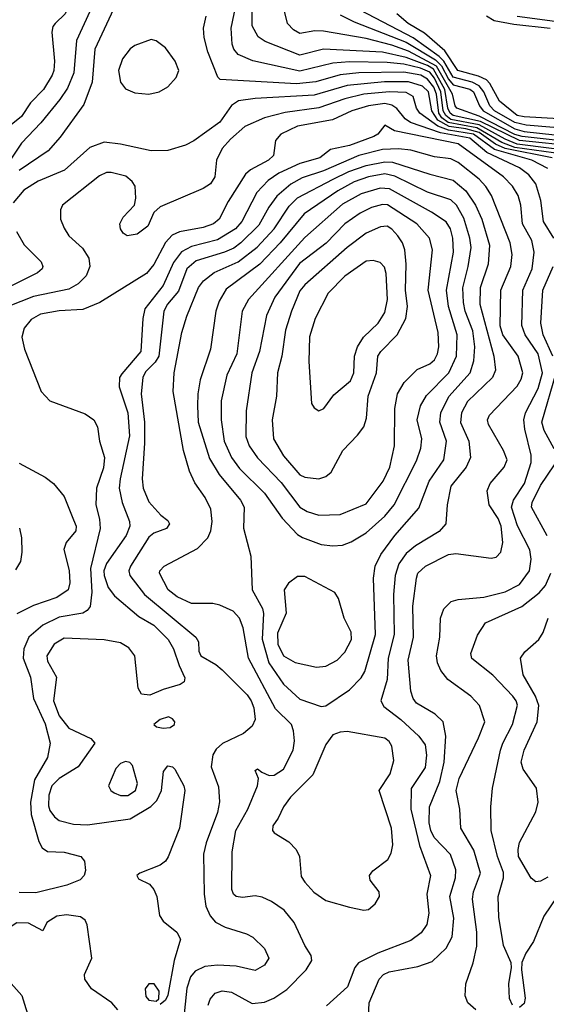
# Model space of a CAD drawing. Extents: x 1173029 to 1307123, y 522559 to 678521.
# Tile 31 of 256: x 1198527 to 1200759, y 535949 to 540120. Entities that reach past the tile are written whole.
import ezdxf

# ---------------------------------------------------------------- set-up
doc = ezdxf.new("R2010")
doc.units = 0

msp = doc.modelspace()

# ---------------------------------------------------------------- linework, layer by layer
at = {"layer": '0CON10XD'}
for points in [[(1198525, 540412.9), (1198585, 540470), (1198614.4, 540485.6), (1198675, 540490.4), (1198705, 540467.1), (1198711, 540445), (1198702.1, 540365), (1198705.3, 540305), (1198710.9, 540265), (1198735.7, 540185), (1198719.3, 540145), (1198677.8, 540105), (1198668, 540092), (1198662.6, 540067.4), (1198674.1, 539945), (1198671.6, 539905), (1198664.2, 539885), (1198627.6, 539825), (1198572.3, 539767.7), (1198535, 539710.8), (1198476.2, 539663.8)], [(1200892.9, 539582.9), (1200645, 539608.2), (1200479.6, 539689.6), (1200365, 539714.1), (1200351.5, 539725), (1200341.5, 539745), (1200328.9, 539825), (1200281, 539911), (1200255, 539926.9), (1200165, 539960.9), (1200065, 539983.6), (1199815, 539995.9), (1199715, 539970.5), (1199568.1, 540028.1), (1199538, 540048), (1199512, 540095), (1199514, 540365)], [(1200915, 539557.9), (1200635, 539593.6), (1200585, 539613.6), (1200475, 539674.8), (1200355, 539697.2), (1200333.9, 539713.9), (1200322.4, 539735), (1200312.3, 539815), (1200285, 539873.4), (1200265, 539897.6), (1200226, 539915), (1200155, 539931.8), (1200085, 539939.4), (1199925, 539942), (1199853.9, 539936.1), (1199715, 539901.8), (1199515, 539945.7), (1199453.2, 539973.2), (1199435.3, 539995), (1199427.4, 540017.4), (1199423.1, 540085), (1199450.8, 540215)], [(1198824.3, 540155), (1198768.3, 540031.7), (1198756.7, 539895), (1198730.2, 539829.8), (1198697.1, 539782.9), (1198616.6, 539683.4), (1198535, 539596.7), (1198445, 539465.2)], [(1198925.3, 540165), (1198846.2, 539995), (1198833.6, 539856.4), (1198799.1, 539760.8), (1198697.9, 539622.1), (1198647.5, 539565), (1198525, 539482)], [(1200925.7, 539595.7), (1200656.9, 539625), (1200625, 539634.7), (1200475, 539712.3), (1200380.5, 539745), (1200373, 539755), (1200361.4, 539805), (1200293.5, 539923.5), (1200175, 539987.6), (1200105, 540012.7), (1199995, 540041.1), (1199815, 540072.5), (1199777.3, 540072.7), (1199715, 540061.9), (1199687.7, 540077.7), (1199662.7, 540105), (1199642.3, 540185)], [(1200925, 539651.8), (1200673.7, 539673.7), (1200625, 539684.5), (1200539.3, 539735), (1200520.2, 539755), (1200495, 539815.2), (1200475, 539840.3), (1200445.4, 539855.4), (1200365, 539876.8), (1200325.3, 539945.3), (1200305.2, 539965.2), (1200195, 540043.8), (1199970.8, 540160.8)], [(1200935, 539694), (1200665, 539708.8), (1200635, 539715.1), (1200560.6, 539775), (1200519.5, 539849.5), (1200505.1, 539865.1), (1200471.9, 539881.9), (1200383.9, 539905), (1200328.8, 539988.8), (1200243.4, 540063.4), (1200173.6, 540105), (1200125.7, 540145.7)], [(1200871.5, 539545), (1200625, 539579.5), (1200570.4, 539600.4), (1200465, 539662.8), (1200343.5, 539685), (1200316.6, 539705), (1200304.2, 539725), (1200293.6, 539805), (1200282.7, 539835), (1200255, 539868.6), (1200226.6, 539885), (1200155, 539897.9), (1199965, 539895.6), (1199885, 539887), (1199782.5, 539857.5), (1199700.7, 539849.3), (1199377.3, 539867.3), (1199366.7, 539876.7), (1199324.1, 539985), (1199309.1, 540045), (1199306.6, 540085), (1199317.7, 540135)], [(1199885, 540141), (1199945, 540111), (1200165, 540024.6), (1200290.1, 539950), (1200314.8, 539924.8), (1200345, 539868.3), (1200365, 539845.2), (1200435, 539825.5), (1200450.6, 539815), (1200475.4, 539755), (1200491, 539735), (1200625, 539658.7), (1200665, 539647.2), (1200925, 539619.2)], [(1200506.2, 540136.2), (1200537.6, 540117.6), (1200621.5, 540101.5), (1200775.6, 540084.4)], [(1200635.3, 540135.3), (1200794.9, 540114.9)], [(1199075, 539804.7), (1199118, 539815), (1199155, 539836.5), (1199190.9, 539875), (1199201.5, 539905), (1199186.5, 539945), (1199145, 540001.2), (1199105, 540031.2), (1199085, 540036), (1199015, 540011.4), (1198995, 539997.1), (1198962.9, 539955), (1198946, 539905), (1198955, 539856.2), (1198975, 539828.1), (1199015, 539811.2), (1199075, 539804.7)], [(1200783.5, 539535), (1200584.2, 539574.2), (1200543.1, 539593.1), (1200475, 539642.1), (1200417.8, 539657.8), (1200347.4, 539667.4), (1200298.8, 539695), (1200274.2, 539735), (1200259.8, 539815), (1200235, 539839), (1200175, 539857.5), (1200072.9, 539857.1), (1199915, 539841.1), (1199775, 539800.1), (1199525, 539787.2), (1199455, 539776.2), (1199425, 539756.9), (1199375, 539687), (1199265, 539607.8), (1199230.5, 539589.5), (1199155, 539566.6), (1199084.7, 539565.3), (1198955, 539593.8), (1198885, 539601.2), (1198825, 539578.9), (1198717.5, 539482.5), (1198605, 539436.2), (1198545, 539397.6), (1198499.2, 539345)], [(1200765, 539489.4), (1200698.4, 539525), (1200540, 539570), (1200450.1, 539635), (1200345, 539651.8), (1200299.2, 539669.2), (1200222.9, 539725), (1200209, 539745), (1200194.4, 539794.4), (1200165, 539811.9), (1200095, 539814.9), (1199985, 539804.6), (1199905, 539785.7), (1199795, 539747.4), (1199652.8, 539727.2), (1199564.6, 539704.6), (1199482, 539668), (1199420, 539615), (1199384.7, 539575), (1199361.8, 539525), (1199353.6, 539455), (1199335.6, 539425), (1199304.1, 539405.9), (1199122.1, 539327.9), (1199096.3, 539303.7), (1199070, 539245), (1199025, 539212.5), (1198982.5, 539205), (1198966.1, 539216.1), (1198954.3, 539234.3), (1198950.8, 539255), (1198965.7, 539284.3), (1199013.8, 539335), (1199020, 539365), (1199016, 539415), (1199004, 539435), (1198976.9, 539456.9), (1198915, 539473.6), (1198895, 539472.7), (1198865, 539459.1), (1198708, 539335), (1198700, 539315), (1198700, 539275), (1198715, 539236.7), (1198736, 539205), (1198792.8, 539152.8), (1198820.7, 539110.7), (1198824.5, 539075), (1198808.8, 539035), (1198775, 539001.5), (1198735, 538979.2), (1198585, 538947.6), (1198478.8, 538905)], [(1200790.5, 539195), (1200747.4, 539265), (1200736.2, 539355), (1200715.2, 539425), (1200685, 539463.6), (1200645, 539493.3), (1200507.6, 539557.6), (1200435, 539618.4), (1200310.8, 539640.8), (1200183.6, 539685), (1200160.6, 539700.6), (1200125, 539744.8), (1200105, 539758.8), (1200075, 539765.9), (1200005, 539756.2), (1199935.5, 539735), (1199853.4, 539696.6), (1199705, 539668.7), (1199633.6, 539635), (1199610.7, 539609.3), (1199602.3, 539545), (1199581.5, 539525), (1199506, 539484), (1199484, 539466), (1199410.4, 539349.6), (1199372.2, 539275), (1199348.8, 539255), (1199305, 539240.4), (1199205, 539221.1), (1199172.8, 539207.2), (1199145, 539176.8), (1199095, 539083.1), (1199065, 539045.3), (1198867.1, 538922.9), (1198795, 538892.4), (1198695, 538886.7), (1198615, 538873.2), (1198575, 538850.7), (1198546.2, 538813.8), (1198536.7, 538775), (1198547.1, 538725), (1198618.5, 538545), (1198655.3, 538505.3), (1198805, 538451.2), (1198841.2, 538425), (1198856.8, 538395), (1198865.3, 538335), (1198886.2, 538266.2), (1198882, 538222), (1198852.5, 538135), (1198849.2, 538065), (1198865.7, 538005), (1198868.4, 537965), (1198826.6, 537795), (1198833.2, 537695), (1198825.8, 537634.2), (1198813.2, 537616.7), (1198795, 537606.7), (1198695, 537588.5), (1198624.5, 537555.5), (1198565.4, 537505), (1198544.4, 537455.6), (1198542, 537415), (1198572.8, 537335), (1198585.3, 537245), (1198635, 537137.5), (1198656.4, 537055), (1198645.2, 536994.8), (1198589.9, 536900.1), (1198572.7, 536805), (1198575, 536752.9), (1198608.3, 536638.3), (1198621.7, 536611.7), (1198645, 536596.9), (1198715, 536592.9), (1198786.7, 536575), (1198801.2, 536555), (1198805.6, 536515.6), (1198800.6, 536495), (1198783.3, 536476.7), (1198726.4, 536453.6), (1198595, 536421.5), (1198525, 536423.2)], [(1200460, 535925), (1200427.1, 535955), (1200414.5, 535984.5), (1200418.5, 536035), (1200448.9, 536125), (1200464.7, 536195), (1200465.2, 536255), (1200445.7, 536395), (1200450.3, 536425), (1200480.7, 536505), (1200452.5, 536602.5), (1200397.3, 536695), (1200392, 536775), (1200376.6, 536855), (1200389.3, 536905), (1200472, 537078), (1200497.9, 537145), (1200476.4, 537215), (1200439.4, 537255), (1200342.2, 537325), (1200312.7, 537362.7), (1200298, 537395), (1200294.1, 537425), (1200307.6, 537505), (1200310.6, 537585), (1200325.3, 537625), (1200355.2, 537654.8), (1200385.8, 537664.2), (1200495, 537673.4), (1200585, 537696.3), (1200645, 537728), (1200688.4, 537785), (1200694.8, 537835), (1200689.3, 537875), (1200636.3, 537976.3), (1200611.5, 538055), (1200619.6, 538085), (1200666.2, 538155), (1200695.6, 538245), (1200694.4, 538275), (1200668, 538385), (1200664, 538425), (1200671, 538455), (1200725, 538557.9), (1200743, 538625), (1200724.8, 538705), (1200670, 538785), (1200654.8, 538825), (1200659.6, 538975), (1200699.4, 539065), (1200708.1, 539135), (1200697.5, 539185), (1200657.8, 539255), (1200650.9, 539335), (1200639.8, 539375), (1200615.9, 539415), (1200577.2, 539455), (1200385.3, 539595), (1200115, 539649.7), (1200075, 539673.3), (1200045.6, 539635), (1200028.6, 539625), (1199925, 539588.1), (1199845, 539570), (1199798.5, 539535), (1199715, 539511.7), (1199625, 539469.6), (1199580.9, 539439.1), (1199532, 539388), (1199468.1, 539265), (1199442.1, 539235), (1199365, 539187.7), (1199255, 539159.1), (1199213.4, 539136.6), (1199178.9, 539091.1), (1199135.3, 538995), (1199057.7, 538895), (1199048.5, 538855), (1199040.4, 538715), (1198959.3, 538620.7), (1198950, 538605), (1198949.2, 538565), (1198985.6, 538455), (1198993.1, 538356.9), (1198952.4, 538175), (1198949.1, 538135), (1198961.4, 538075), (1198992.5, 537995), (1198994.2, 537975), (1198978.2, 537935), (1198895, 537816.2), (1198884, 537786), (1198884.5, 537765), (1198901.6, 537715), (1198929.1, 537679.1), (1199031.8, 537591.8), (1199095.9, 537555), (1199155.9, 537495), (1199179.5, 537455), (1199202.3, 537385), (1199227.5, 537332.5), (1199224.2, 537315), (1199206.7, 537303.3), (1199135, 537283.2), (1199078.2, 537258.2), (1199043.2, 537263.2), (1199028.7, 537288.7), (1199015.3, 537425), (1198989.8, 537459.8), (1198955, 537480), (1198885, 537493.5), (1198715, 537500), (1198673.8, 537475), (1198641.4, 537425), (1198645, 537403.1), (1198682.5, 537335), (1198670.7, 537235), (1198695, 537170.8), (1198735, 537119.5), (1198828.8, 537075), (1198845.8, 537055), (1198774.5, 536955), (1198694.9, 536905.1), (1198663.7, 536875), (1198650.5, 536835), (1198649.1, 536789.2), (1198655, 536770), (1198673.9, 536743.8), (1198695, 536727.1), (1198755, 536711.9), (1198815, 536709.7), (1198994.8, 536735.2), (1199082.4, 536787.6), (1199107.8, 536812.2), (1199127.4, 536855), (1199136.4, 536935), (1199155, 536958.9), (1199175, 536955.6), (1199185.3, 536945.3), (1199222.5, 536875), (1199227.3, 536855), (1199204.1, 536695), (1199156.8, 536573.2), (1199144.7, 536555.3), (1199121.8, 536538.2), (1199036.2, 536505), (1199023.8, 536495), (1199030.9, 536480.9), (1199077.2, 536457.2), (1199095.4, 536435.4), (1199107.8, 536405), (1199119.1, 536325), (1199135, 536301.8), (1199193.6, 536255), (1199208.2, 536225), (1199181.9, 536135), (1199155, 535987.5), (1199145, 535966.7), (1199122.5, 535947.5)], [(1200006, 535896), (1200008.1, 535955), (1200050.7, 536055), (1200069.3, 536075), (1200093.6, 536086.4), (1200215, 536108.4), (1200275, 536130), (1200335, 536187.3), (1200360.6, 536235), (1200366.7, 536313.3), (1200350.5, 536405), (1200373.8, 536485), (1200375, 536518.8), (1200353.6, 536583.6), (1200284.3, 536655), (1200269, 536685), (1200262.9, 536717.1), (1200263.9, 536785), (1200307.3, 536892.7), (1200325.5, 536975), (1200333.5, 537085), (1200321.3, 537145), (1200288.5, 537178.5), (1200209.1, 537225), (1200194.6, 537245), (1200185.3, 537275), (1200173.3, 537406.7), (1200195.7, 537505), (1200193.2, 537635), (1200209.2, 537755), (1200215, 537775.6), (1200247.1, 537805), (1200345, 537854.2), (1200375, 537858.4), (1200525, 537838.8), (1200546.7, 537843.3), (1200566.4, 537865), (1200574.2, 537905.8), (1200567.4, 537975), (1200555, 538007.1), (1200517.1, 538065), (1200507.8, 538125), (1200521.1, 538155), (1200580.5, 538225), (1200592.7, 538255), (1200577.9, 538295), (1200514.6, 538405), (1200510.4, 538425), (1200518.2, 538445), (1200635, 538568.5), (1200652.9, 538597.1), (1200660.2, 538625), (1200640.2, 538695), (1200575.2, 538785), (1200563.5, 538823.5), (1200566.7, 538975), (1200609.2, 539075), (1200614.8, 539125), (1200605.7, 539175), (1200527.3, 539375), (1200503.4, 539413.4), (1200474.6, 539444.6), (1200385.1, 539515.1), (1200355, 539530.8), (1200285, 539540), (1200185, 539567.4), (1200133.3, 539573.3), (1200065, 539571.1), (1199964.9, 539545.1), (1199815, 539479.7), (1199725, 539451), (1199675.8, 539424.2), (1199616.8, 539373.2), (1199583.1, 539326.9), (1199540.2, 539249.8), (1199464.8, 539175), (1199435, 539153.1), (1199395.1, 539134.9), (1199275, 539098.4), (1199235.6, 539065), (1199200.3, 538969.7), (1199153.2, 538915), (1199137.5, 538885), (1199116.5, 538695), (1199101, 538669), (1199060.7, 538629.2), (1199049, 538605), (1199042.2, 538535), (1199056.6, 538415), (1199056.3, 538326.3), (1199046.5, 538175), (1199050.9, 538135), (1199075, 538077.1), (1199125, 538021.2), (1199155, 537998.8), (1199162, 537985), (1199148.8, 537965), (1199095, 537944.5), (1199075, 537928.2), (1198996.9, 537805), (1198990, 537785), (1198994.1, 537765), (1199055.7, 537685.7), (1199273.3, 537505), (1199284.4, 537485), (1199285.7, 537445), (1199294.3, 537425), (1199358.1, 537388.1), (1199385, 537365.5), (1199490.7, 537260.7), (1199508.8, 537235), (1199519.7, 537205), (1199525.3, 537155), (1199512.8, 537127.2), (1199475, 537096.9), (1199386.6, 537053.4), (1199360.4, 537029.6), (1199345, 537006), (1199338.9, 536955), (1199369.7, 536869.7), (1199373.6, 536806.4), (1199365, 536762), (1199317.1, 536632.9), (1199306.1, 536585), (1199309, 536415), (1199316.2, 536365), (1199335, 536323.3), (1199357.5, 536297.5), (1199397.5, 536275), (1199488.1, 536248.1), (1199515, 536233.3), (1199565, 536185.8), (1199582.5, 536145), (1199564.4, 536115), (1199525, 536092.3), (1199445, 536110.3), (1199365, 536114.8), (1199311.2, 536108.8), (1199270.4, 536089.6), (1199250.7, 536065), (1199235, 536017.5), (1199218.6, 535855)], [(1199325.4, 535945), (1199335, 535970.8), (1199355, 535995.7), (1199385, 536005.5), (1199425, 536000.5), (1199512.1, 535952.1), (1199565, 535958.5), (1199604.7, 535975.3), (1199658.8, 536011.2), (1199741.4, 536095), (1199765.7, 536135), (1199762.9, 536155), (1199735, 536198), (1199690.9, 536295), (1199647.9, 536347.9), (1199595, 536384.5), (1199555, 536402.2), (1199525, 536408.6), (1199471.3, 536401.3), (1199445, 536405.6), (1199433.3, 536415), (1199425.6, 536435), (1199427.8, 536595), (1199442.6, 536685), (1199494.6, 536775), (1199535.7, 536875), (1199538.8, 536905), (1199525, 536940), (1199535, 536946.7), (1199553, 536933), (1199585, 536918), (1199605, 536919.4), (1199645, 536945.6), (1199686.2, 537026.2), (1199692, 537065), (1199687.6, 537107.6), (1199678.5, 537135), (1199610.9, 537200.9), (1199496.4, 537415), (1199473.6, 537543.6), (1199458.8, 537585), (1199432.2, 537615), (1199375, 537640.3), (1199345, 537646.6), (1199255, 537647.1), (1199194.5, 537675), (1199156.9, 537705), (1199119.5, 537775), (1199120.6, 537785), (1199139.4, 537805), (1199280.1, 537879.9), (1199324.3, 537925.8), (1199337.2, 537955), (1199342.2, 537995), (1199337, 538047), (1199313.8, 538096.2), (1199268.8, 538158.8), (1199247.4, 538207.4), (1199221.6, 538295), (1199177.6, 538545), (1199181.6, 538625), (1199214.8, 538795.2), (1199236, 538865), (1199285, 538985.5), (1199305.5, 539014.5), (1199351.2, 539048.8), (1199453.5, 539095), (1199533.6, 539156.4), (1199605.6, 539235), (1199669.3, 539330.7), (1199704, 539366), (1199855.8, 539445), (1199922.1, 539477.9), (1199995, 539503.1), (1200075, 539518.8), (1200106.8, 539516.8), (1200265, 539465.6), (1200365, 539440.9), (1200418.1, 539395), (1200458.4, 539335), (1200485.6, 539275), (1200517.7, 539165), (1200512.5, 539085), (1200479, 538985), (1200477.1, 538915), (1200537, 538695), (1200544.1, 538635), (1200530.9, 538605), (1200425, 538502.5), (1200399.8, 538455), (1200395.9, 538414.1), (1200430.2, 538335), (1200437.8, 538265), (1200419.4, 538225), (1200355, 538144.3), (1200339, 538065), (1200333.1, 537985), (1200305, 537951.8), (1200205, 537891.2), (1200165, 537858.2), (1200134, 537815), (1200118.3, 537765), (1200111.7, 537685), (1200113.7, 537515), (1200088.8, 537415), (1200084.8, 537325.2), (1200058.2, 537235), (1200070.5, 537210.5), (1200142.5, 537155), (1200219.1, 537085), (1200245, 537048), (1200250.9, 537005), (1200245, 536952), (1200187, 536863), (1200185.2, 536775), (1200221, 536621), (1200268.4, 536495), (1200252.4, 536415), (1200261.2, 536335), (1200252.9, 536287.1), (1200229, 536251), (1200185, 536219.6), (1200044.8, 536165.2), (1199962.5, 536125), (1199948.1, 536105), (1199916.9, 536023.1), (1199827.6, 535942.4)], [(1199805, 537210.6), (1199825, 537212.9), (1199925, 537281.8), (1199975, 537331.5), (1199990.6, 537359.4), (1200035.6, 537515), (1200026.2, 537755), (1200033.7, 537805), (1200057.8, 537855), (1200116.4, 537935), (1200218.9, 538051.1), (1200262.7, 538165), (1200325.2, 538255), (1200335.7, 538334.3), (1200307.7, 538415), (1200311.9, 538455), (1200345.7, 538524.3), (1200436.2, 538625), (1200451.9, 538675), (1200456.2, 538733.8), (1200447.7, 538802.3), (1200415.2, 538885), (1200407.7, 538922.3), (1200405.5, 538985), (1200428.1, 539075), (1200440, 539155), (1200435.6, 539195), (1200410.1, 539280.1), (1200377.8, 539335), (1200355, 539356.7), (1200255, 539390), (1200117, 539457), (1200075, 539467), (1200005, 539454.6), (1199945, 539433.3), (1199875.3, 539394.7), (1199732.4, 539297.6), (1199631.6, 539175), (1199544.3, 539085), (1199401.8, 538978.2), (1199372.1, 538927.9), (1199358.1, 538885), (1199336.1, 538725), (1199292.5, 538595), (1199281.6, 538535), (1199280.5, 538485), (1199283.9, 538415), (1199330.9, 538260.9), (1199373, 538193), (1199463.3, 538085), (1199478, 538055), (1199476.1, 537966.1), (1199507, 537847), (1199512.7, 537705), (1199555.5, 537625.5), (1199561, 537605), (1199555.4, 537495.4), (1199582.6, 537395), (1199645, 537305.4), (1199715, 537242.3), (1199805, 537210.6)], [(1199855, 537891.5), (1199895, 537894.6), (1199932, 537908), (1199995, 537946.9), (1200075, 538017.1), (1200114.8, 538065.2), (1200208.5, 538251.5), (1200227.2, 538305), (1200231.2, 538345), (1200212.1, 538425), (1200225.9, 538485), (1200251.8, 538528.2), (1200346.2, 538625), (1200378.7, 538695), (1200381.6, 538785), (1200345.2, 538905), (1200336.2, 538975), (1200365.2, 539135), (1200363.2, 539195), (1200352.5, 539235), (1200335, 539264.7), (1200271.8, 539305), (1200094.1, 539404.1), (1200055, 539406.1), (1199975, 539382.8), (1199895, 539338.4), (1199735, 539197.8), (1199496.6, 538935), (1199469.4, 538885), (1199448, 538705), (1199405.6, 538614.4), (1199380.7, 538505), (1199380.7, 538425), (1199394.3, 538335), (1199424.3, 538265), (1199459.4, 538219.4), (1199564.1, 538115), (1199639, 538009), (1199705, 537940), (1199726.2, 537926.2), (1199805, 537896.9), (1199855, 537891.5)], [(1199795, 538021.8), (1199885, 538023.4), (1199995, 538068.9), (1200067.3, 538165), (1200095.2, 538225), (1200116.3, 538315), (1200116.6, 538473.4), (1200128.9, 538535), (1200157.1, 538582.9), (1200211.2, 538638.8), (1200265, 538662.9), (1200285, 538680), (1200298.4, 538705), (1200303, 538735), (1200300.4, 538795), (1200258.9, 538975), (1200276.8, 539145), (1200264.1, 539195), (1200210, 539255), (1200086.3, 539336.3), (1200065, 539337.6), (1200018.6, 539325), (1199969.7, 539300.3), (1199905, 539255.3), (1199826.1, 539173.9), (1199713.1, 539086.9), (1199608.2, 538945), (1199572.5, 538867.5), (1199543.8, 538715), (1199510.5, 538625), (1199486.9, 538463.1), (1199485.7, 538355), (1199499.5, 538315), (1199534.8, 538264.8), (1199635, 538159.7), (1199714.2, 538055), (1199745, 538036.9), (1199795, 538021.8)], [(1199795, 538175.5), (1199825, 538184.4), (1199846.7, 538203.3), (1199896.5, 538295), (1199959.4, 538360.6), (1199985, 538396), (1199997.4, 538432.6), (1200004, 538525), (1200039.6, 538625), (1200044.6, 538695), (1200057.5, 538715), (1200127.1, 538785), (1200163.6, 538855), (1200171.1, 538905), (1200162.3, 538975), (1200165.2, 539085), (1200159.5, 539145), (1200150, 539175), (1200130.5, 539205), (1200105, 539233.4), (1200085, 539245.8), (1200056.5, 539243.5), (1199995, 539215.8), (1199915, 539154.7), (1199735, 538997.8), (1199715, 538971.5), (1199679.3, 538885), (1199654.3, 538805), (1199638.4, 538695), (1199619.4, 538625), (1199615.3, 538525), (1199596.6, 538425), (1199602.2, 538345), (1199645, 538272.9), (1199715, 538192.5), (1199735, 538182.3), (1199795, 538175.5)], [(1198513.2, 539223.2), (1198546.6, 539166.6), (1198617.5, 539095), (1198624.5, 539075), (1198622.2, 539065), (1198602.1, 539047.9), (1198375, 538934.3)], [(1199795, 538464), (1199816.3, 538473.7), (1199858.3, 538531.7), (1199929.2, 538590.8), (1199944, 538625), (1199946.3, 538695), (1199958.4, 538735), (1199984.8, 538775.2), (1200047.1, 538835), (1200075, 538880), (1200086.5, 538935), (1200079.7, 539045), (1200072.6, 539072.6), (1200055, 539091.9), (1200025, 539100.4), (1199995, 539097.3), (1199905, 539034), (1199835, 538961.5), (1199778.9, 538855), (1199755, 538777.5), (1199752.4, 538672.4), (1199764.4, 538495), (1199775.6, 538475.6), (1199795, 538464)], [(1200786.8, 538695), (1200745.4, 538785), (1200736.2, 538835), (1200743.9, 538975), (1200787.6, 539075)], [(1200792.2, 538302.2), (1200750.5, 538380.5), (1200740, 538415), (1200800.9, 538625)], [(1198525, 538242.2), (1198635, 538181.9), (1198670, 538155), (1198715, 538100.8), (1198755, 538000.8), (1198767.1, 537975), (1198764.3, 537955), (1198724.3, 537905), (1198714.4, 537875.6), (1198736.9, 537786.9), (1198738.9, 537735), (1198732.1, 537705), (1198685, 537672.9), (1198585, 537638.4), (1198515, 537602.8)], [(1200763.3, 537933.3), (1200695.7, 538055.7), (1200699.1, 538075), (1200735, 538147.1), (1200793.3, 538235)], [(1198526.3, 537966.3), (1198534.6, 537924.6), (1198536.1, 537863.9), (1198530, 537825), (1198509.8, 537790.2)], [(1200615.6, 535945), (1200603.3, 535973.3), (1200600, 536035), (1200611.9, 536105), (1200610, 536125), (1200577.3, 536197.3), (1200558.2, 536318.2), (1200554.7, 536405), (1200577.1, 536485), (1200577, 536507), (1200552.6, 536575), (1200524.7, 536685), (1200523.9, 536785), (1200531.5, 536865), (1200564.8, 537025), (1200574.3, 537055), (1200616.3, 537135), (1200636.7, 537216.7), (1200631.8, 537235), (1200616.9, 537255), (1200533.1, 537343.1), (1200444.1, 537414.1), (1200439.5, 537435), (1200466.9, 537513.1), (1200500.8, 537565), (1200655, 537634.2), (1200728.4, 537691.6), (1200756.2, 537723.8), (1200778.9, 537775)], [(1199785, 537376.9), (1199825, 537382.2), (1199872.4, 537407.6), (1199905, 537441.5), (1199934, 537495), (1199932.5, 537525), (1199902.3, 537585), (1199878.2, 537668.2), (1199863.3, 537693.3), (1199735, 537762.1), (1199705, 537762.1), (1199666.2, 537733.8), (1199647.7, 537705), (1199656.4, 537606.3), (1199619.1, 537520.9), (1199621.3, 537475), (1199645.4, 537425), (1199695, 537396.6), (1199785, 537376.9)], [(1200765, 536487.8), (1200735, 536470.8), (1200715, 536467.3), (1200695, 536483.1), (1200641.6, 536575), (1200639.7, 536605), (1200646, 536635), (1200715.4, 536765), (1200724.6, 536805), (1200717.9, 536865), (1200661.3, 536945), (1200652.8, 536975), (1200665.9, 537025), (1200720, 537145), (1200727.6, 537215), (1200713.5, 537255), (1200660.8, 537345), (1200650.4, 537415), (1200667.6, 537442.4), (1200727.1, 537495), (1200745.3, 537524.7), (1200766.9, 537585)], [(1199135, 537118.9), (1199165, 537121.5), (1199182.9, 537135), (1199184.3, 537145), (1199175, 537158.6), (1199157.2, 537167.2), (1199122, 537155), (1199096.2, 537135), (1199107.5, 537125), (1199135, 537118.9)], [(1199985, 536348), (1200005, 536350), (1200034, 536375), (1200052, 536405), (1200050, 536425), (1200012, 536475), (1200010, 536495), (1200024, 536515), (1200087.5, 536562.5), (1200101.4, 536588.6), (1200108.5, 536625), (1200102.9, 536695), (1200050.8, 536855), (1200097.3, 536925), (1200112.4, 536982.4), (1200105, 537042.5), (1200092.9, 537062.9), (1200075, 537076.8), (1199915, 537104.5), (1199885, 537102.2), (1199855, 537090), (1199825, 537050), (1199769, 536921), (1199675, 536826.7), (1199644.7, 536785), (1199622.5, 536737.5), (1199599.4, 536705), (1199598.6, 536685), (1199605.8, 536675), (1199667.1, 536637.1), (1199699.2, 536605), (1199713.1, 536575), (1199720.7, 536490.7), (1199735, 536465.8), (1199773.4, 536423.4), (1199825, 536388.5), (1199925, 536360), (1199985, 536348)], [(1198985, 536833.8), (1199018.4, 536855), (1199025.8, 536885), (1199005, 536960.8), (1198993.6, 536973.6), (1198975, 536977.5), (1198955, 536968.5), (1198935, 536947.8), (1198903.1, 536875), (1198913.1, 536855), (1198928.1, 536845), (1198955, 536833.8), (1198985, 536833.8)], [(1200805.3, 536405), (1200748.1, 536321.9), (1200704.8, 536215.2), (1200671.8, 536165), (1200655.5, 536125.5), (1200653.3, 536095), (1200670, 535975), (1200665, 535952.9), (1200645.7, 535935)], [(1198942.5, 535925), (1198917.5, 535955), (1198831.5, 536015), (1198802.5, 536055), (1198802, 536075), (1198832.5, 536145), (1198812.7, 536285), (1198805, 536305.6), (1198785, 536320), (1198725, 536328.2), (1198685, 536322.9), (1198642, 536295), (1198625, 536260), (1198565, 536293.3), (1198515, 536293.8), (1198435, 536241.1), (1198387.3, 536222.7), (1198362.5, 536205), (1198360, 536165), (1198366.7, 536145), (1198435, 536099.2), (1198536.6, 535986.6), (1198571.7, 535871.7)], [(1199105, 535962.5), (1199117.5, 535972.5), (1199118.8, 536005), (1199096.7, 536035), (1199075, 536035.6), (1199059.2, 536015), (1199062.3, 535982.3), (1199075, 535966.7), (1199105, 535962.5)]]:
    msp.add_lwpolyline(points, dxfattribs=at)

doc.saveas('drawing.dxf')
